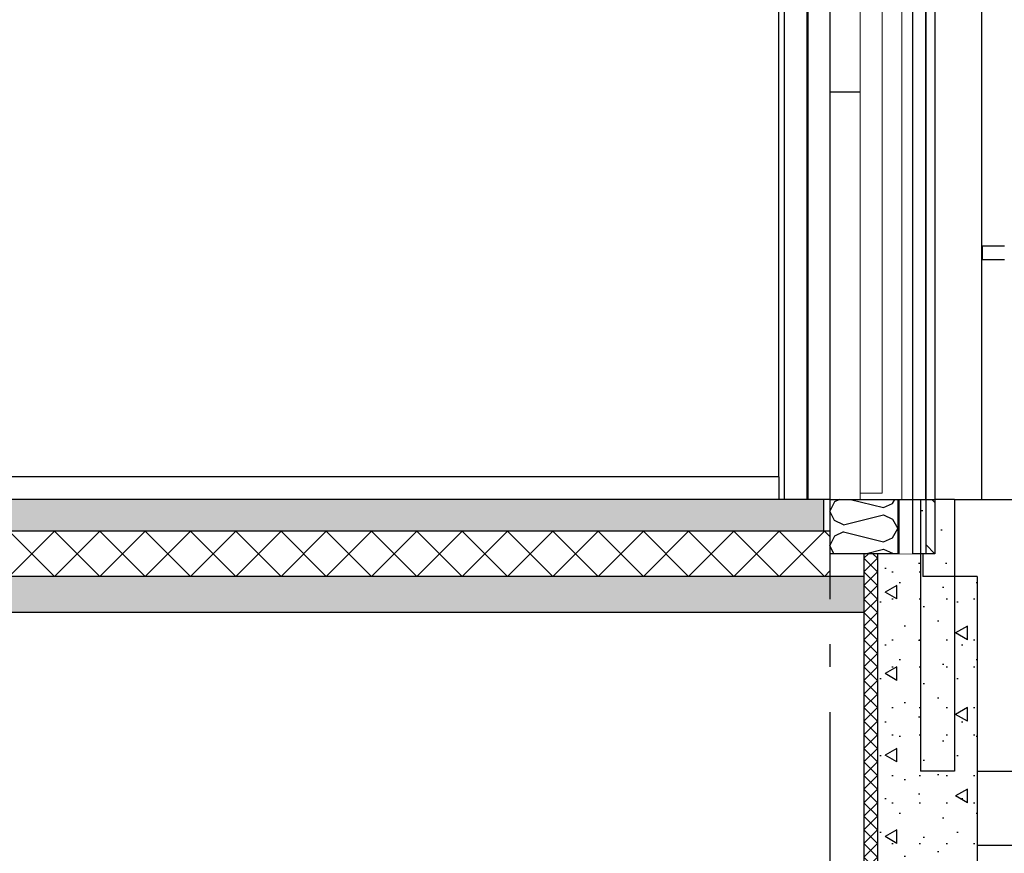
# Model space of a CAD drawing. Header units: millimetres. Extents: x -8544 to 51179, y -2070 to 13050.
# Tile 153 of 168: x 42023 to 44197, y 3038 to 4880. Entities that reach past the tile are written whole.
import ezdxf
from ezdxf.enums import TextEntityAlignment as Align

# ---------------------------------------------------------------- set-up
doc = ezdxf.new("R2010")
doc.units = ezdxf.units.MM
doc.header["$LTSCALE"] = 0.5
doc.header["$MEASUREMENT"] = 0
for name, pattern in [('Akselinje', [1500, 1000, -200, 100, -200]), ('PLINE', [0]), ('Wipeout_Contour', [2000, 0, -2000])]:
    doc.linetypes.add(name, pattern=pattern)
for name, color, linetype in [('0(Nye konstruksjoner)', 7, 'Continuous'), ('216- Direkte fundamentering', 7, 'Continuous'), ('216- Direkte fundamentering (Skravur)', 7, 'Continuous'), ('216- Direkte fundamentering (Skravur)(Nye konstruksjoner)', 7, 'Continuous'), ('216- Direkte fundamentering(Nye konstruksjoner)', 7, 'Continuous'), ('231- Bærende yttervegger', 7, 'Continuous'), ('231- Bærende yttervegger (Skravur)', 7, 'Continuous'), ('235- Utvendig kledning og overflate (Skravur)(Nye konstruksjoner)', 7, 'Continuous'), ('235- Utvendig kledning og overflate(Nye konstruksjoner)', 7, 'Continuous'), ('252- Gulv på grunn_ bunnplate', 7, 'Continuous'), ('252- Gulv på grunn_ bunnplate (Skravur)', 7, 'Continuous'), ('252- Gulv på grunn_ bunnplate(Nye konstruksjoner)', 7, 'Continuous'), ('255- Gulvoverflate(Nye konstruksjoner)', 7, 'Continuous'), ('265- Gesimser_ takrenner og nedløp(Nye konstruksjoner)', 7, 'Continuous'), ('82-- Modullinjer', 7, 'Continuous')]:
    doc.layers.add(name, color=color, linetype=linetype)
doc.layers.add('234- Vinduer_ dører_ porter(Nye konstruksjoner)', color=7, linetype='Continuous', lineweight=0)
doc.layers.add('244- Vinduer_ dører_ foldevegger(Nye konstruksjoner)', color=7, linetype='Continuous', lineweight=0)
doc.styles.add('GENERATED_STYLE_1', font='arial.ttf')
pattern_1 = [(0, (0, 0), (0, 311.7692), [30, -150]), (0, (90, 155.9), (0, 311.7692), [30, -150]), (60, (0, 0), (-270, 155.8846), [30, -150]), (60, (180, 0), (-270, 155.8846), [30, -150]), (120, (30, 0), (270, 155.8846), [30, -150]), (120, (210, 0), (270, 155.8846), [30, -150]), (0, (0, 30), (0, 60), [0, -60, 0, -90]), (45, (30, 30), (-42.42641, 42.42641), [0, -45, 0, -75])]

# ---------------------------------------------------------------- blocks, each defined once
blk = doc.blocks.new('*X2')
at = {"layer": '216- Direkte fundamentering (Skravur)', "linetype": 'PLINE'}
for p, q in [((43896.9, 3700), (43886.9, 3690)), ((43916.9, 3690), (43906.9, 3700)), ((43916.9, 3660), (43886.9, 3690)), ((43916.9, 3690), (43886.9, 3660)), ((43916.9, 3630), (43886.9, 3660)), ((43916.9, 3660), (43886.9, 3630)), ((43916.9, 3600), (43886.9, 3630)), ((43916.9, 3630), (43886.9, 3600)), ((43916.9, 3570), (43886.9, 3600)), ((43916.9, 3600), (43886.9, 3570)), ((43916.9, 3540), (43886.9, 3570)), ((43916.9, 3570), (43886.9, 3540)), ((43916.9, 3510), (43886.9, 3540)), ((43916.9, 3540), (43886.9, 3510)), ((43916.9, 3480), (43886.9, 3510)), ((43916.9, 3510), (43886.9, 3480)), ((43916.9, 3450), (43886.9, 3480)), ((43916.9, 3480), (43886.9, 3450)), ((43916.9, 3420), (43886.9, 3450)), ((43916.9, 3450), (43886.9, 3420)), ((43916.9, 3390), (43886.9, 3420)), ((43916.9, 3420), (43886.9, 3390)), ((43916.9, 3360), (43886.9, 3390)), ((43916.9, 3390), (43886.9, 3360)), ((43916.9, 3330), (43886.9, 3360)), ((43916.9, 3360), (43886.9, 3330)), ((43916.9, 3300), (43886.9, 3330)), ((43916.9, 3330), (43886.9, 3300)), ((43916.9, 3270), (43886.9, 3300)), ((43916.9, 3300), (43886.9, 3270)), ((43916.9, 3240), (43886.9, 3270)), ((43916.9, 3270), (43886.9, 3240)), ((43916.9, 3210), (43886.9, 3240)), ((43916.9, 3240), (43886.9, 3210)), ((43916.9, 3180), (43886.9, 3210)), ((43916.9, 3210), (43886.9, 3180)), ((43916.9, 3150), (43886.9, 3180)), ((43916.9, 3180), (43886.9, 3150)), ((43916.9, 3120), (43886.9, 3150)), ((43916.9, 3150), (43886.9, 3120)), ((43916.9, 3090), (43886.9, 3120)), ((43916.9, 3120), (43886.9, 3090)), ((43916.9, 3060), (43886.9, 3090)), ((43916.9, 3090), (43886.9, 3060)), ((43916.9, 3030), (43886.9, 3060)), ((43916.9, 3060), (43886.9, 3030)), ((43916.9, 3000), (43886.9, 3030)), ((43916.9, 3030), (43886.9, 3000)), ((43916.9, 2970), (43886.9, 3000)), ((43916.9, 3000), (43886.9, 2970)), ((43916.9, 2940), (43886.9, 2970)), ((43916.9, 2970), (43886.9, 2940)), ((43916.9, 2910), (43886.9, 2940)), ((43916.9, 2940), (43886.9, 2910)), ((43916.9, 2880), (43886.9, 2910)), ((43916.9, 2910), (43886.9, 2880)), ((43916.9, 2850), (43886.9, 2880)), ((43916.9, 2880), (43886.9, 2850)), ((43916.9, 2820), (43886.9, 2850)), ((43916.9, 2850), (43886.9, 2820)), ((43916.9, 2790), (43886.9, 2820)), ((43916.9, 2820), (43886.9, 2790)), ((43916.9, 2760), (43886.9, 2790)), ((43916.9, 2790), (43886.9, 2760)), ((43916.9, 2730), (43886.9, 2760)), ((43916.9, 2760), (43886.9, 2730)), ((43916.9, 2700), (43886.9, 2730)), ((43916.9, 2730), (43886.9, 2700)), ((43916.9, 2670), (43886.9, 2700)), ((43916.9, 2700), (43886.9, 2670)), ((43916.9, 2640), (43886.9, 2670)), ((43916.9, 2670), (43886.9, 2640)), ((43916.9, 2610), (43886.9, 2640)), ((43916.9, 2640), (43886.9, 2610)), ((43916.9, 2580), (43886.9, 2610)), ((43916.9, 2610), (43886.9, 2580)), ((43916.9, 2550), (43886.9, 2580)), ((43916.9, 2580), (43886.9, 2550)), ((43916.9, 2520), (43886.9, 2550)), ((43916.9, 2550), (43886.9, 2520)), ((43916.9, 2490), (43886.9, 2520)), ((43916.9, 2520), (43886.9, 2490)), ((43916.9, 2460), (43886.9, 2490)), ((43916.9, 2490), (43886.9, 2460)), ((43916.9, 2430), (43886.9, 2460)), ((43916.9, 2460), (43886.9, 2430)), ((43916.9, 2400), (43886.9, 2430)), ((43916.9, 2430), (43886.9, 2400)), ((43916.9, 2370), (43886.9, 2400)), ((43916.9, 2400), (43886.9, 2370)), ((43906.9, 2350), (43886.9, 2370)), ((43916.9, 2370), (43896.9, 2350))]:
    blk.add_line(p, q, dxfattribs=at)
blk = doc.blocks.new('*X12')
at = {"layer": '231- Bærende yttervegger (Skravur)', "linetype": 'PLINE'}
for p, q in [((43821.7, 3814.7), (43811.9, 3793.9)), ((43833.4, 3820), (43821.7, 3814.7)), ((43857.7, 3820), (43930, 3801.9)), ((43930, 3801.9), (43950.4, 3811.2)), ((43950.4, 3811.2), (43955.3, 3820)), ((43821.7, 3773.2), (43811.9, 3793.9)), ((43842.1, 3764), (43930, 3786)), ((43930, 3786), (43950.4, 3776.7)), ((43842.1, 3764), (43821.7, 3773.2)), ((43950.4, 3776.7), (43961.9, 3756)), ((43842.1, 3748), (43821.7, 3738.8)), ((43842.1, 3748), (43930, 3726)), ((43950.4, 3735.3), (43961.9, 3756)), ((43821.7, 3738.8), (43811.9, 3718.1)), ((43820.5, 3700), (43811.9, 3718.1)), ((43930, 3726), (43950.4, 3735.3)), ((43889.6, 3700), (43930, 3710.1)), ((43930, 3710.1), (43950.4, 3700.9)), ((43950.4, 3700.9), (43950.8, 3700))]:
    blk.add_line(p, q, dxfattribs=at)
blk = doc.blocks.new('*X18')
at = {"layer": '252- Gulv på grunn_ bunnplate (Skravur)', "linetype": 'PLINE'}
for p, q in [((42000, 3650), (42100, 3750)), ((42100, 3650), (42000, 3750)), ((42100, 3650), (42200, 3750)), ((42200, 3650), (42100, 3750)), ((42200, 3650), (42300, 3750)), ((42300, 3650), (42200, 3750)), ((42300, 3650), (42400, 3750)), ((42400, 3650), (42300, 3750)), ((42400, 3650), (42500, 3750)), ((42500, 3650), (42400, 3750)), ((42500, 3650), (42600, 3750)), ((42600, 3650), (42500, 3750)), ((42600, 3650), (42700, 3750)), ((42700, 3650), (42600, 3750)), ((42700, 3650), (42800, 3750)), ((42800, 3650), (42700, 3750)), ((42800, 3650), (42900, 3750)), ((42900, 3650), (42800, 3750)), ((42900, 3650), (43000, 3750)), ((43000, 3650), (42900, 3750)), ((43000, 3650), (43100, 3750)), ((43100, 3650), (43000, 3750)), ((43100, 3650), (43200, 3750)), ((43200, 3650), (43100, 3750)), ((43200, 3650), (43300, 3750)), ((43300, 3650), (43200, 3750)), ((43300, 3650), (43400, 3750)), ((43400, 3650), (43300, 3750)), ((43400, 3650), (43500, 3750)), ((43500, 3650), (43400, 3750)), ((43500, 3650), (43600, 3750)), ((43600, 3650), (43500, 3750)), ((43600, 3650), (43700, 3750)), ((43700, 3650), (43600, 3750)), ((43700, 3650), (43800, 3750)), ((43800, 3650), (43700, 3750)), ((43811.9, 3738.1), (43800, 3750)), ((43800, 3650), (43811.9, 3661.9))]:
    blk.add_line(p, q, dxfattribs=at)
blk = doc.blocks.new('Standard grid marker[15]', base_point=(43811.9, 12550))
at = {"layer": '82-- Modullinjer', "linetype": 'Akselinje'}
blk.add_line((43811.9, 12350), (43811.9, 1550), dxfattribs=at)
at = {"layer": '82-- Modullinjer', "style": 'GENERATED_STYLE_1'}
for tag, p in [('AC_MarkerText_1_0', (43811.9, 12887.5)), ('AC_MarkerText_1_1', (43811.9, 1187.5))]:
    blk.add_attdef(tag, text='', height=175, rotation=360, dxfattribs=at).set_placement(p, align=Align.TOP_CENTER)

msp = doc.modelspace()

# ---------------------------------------------------------------- hatches: boundary and pattern name
at = {"layer": '216- Direkte fundamentering (Skravur)', "linetype": 'Continuous'}
h = msp.add_hatch(dxfattribs=at)
h.set_pattern_fill('Betong_strukturell', color=256, style=0, pattern_type=2)
h.set_pattern_definition([(90, (0, 0), (-311.7692, 0), [30, -150]), (90, (-155.9, 90), (-311.7692, 0), [30, -150]), (150, (0, 0), (155.8846, 270), [30, -150]), (150, (1e-14, 180), (155.8846, 270), [30, -150]), (210, (2e-15, 30), (-155.8846, 270), [30, -150]), (210, (1e-14, 210), (-155.8846, 270), [30, -150]), (90, (-30, 2e-15), (-60, 0), [0, -60, 0, -90]), (135, (-30, 30), (42.42641, 42.42641), [0, -45, 0, -75])])
h.paths.add_polyline_path([(44016.9, 3700), (43916.9, 3700), (43916.9, 2350), (44136.9, 2350), (44136.9, 3650), (44016.9, 3650)])
at = {"layer": '216- Direkte fundamentering (Skravur)(Nye konstruksjoner)', "linetype": 'Continuous'}
h = msp.add_hatch(dxfattribs=at)
h.set_pattern_fill('Betong_strukturell', color=256, style=0, pattern_type=2)
h.set_pattern_definition(pattern_1)
h.paths.add_polyline_path([(44023.9, 3820), (44011.9, 3820), (44011.9, 3700), (44016.9, 3700), (44016.9, 3650), (44086.9, 3650), (44086.9, 3820), (44043.9, 3820), (44043.9, 3700), (44023.9, 3700)])
at = {"layer": '235- Utvendig kledning og overflate (Skravur)(Nye konstruksjoner)', "linetype": 'Continuous'}
h = msp.add_hatch(dxfattribs=at)
h.set_pattern_fill('Prikker_tett', color=256, style=0, pattern_type=2)
h.set_pattern_definition([(0, (0, 0), (0, 43.30127), [0, -25]), (0, (12.5, 21.65), (0, 43.30127), [0, -25])])
h.paths.add_polyline_path([(43963.9, 3700), (43963.9, 3820), (43961.9, 3820), (43961.9, 3700)])
h = msp.add_hatch(dxfattribs=at)
h.set_pattern_fill('Skrålinjer_2', color=256, style=0, pattern_type=2)
h.set_pattern_definition([(315, (0, 0), (56.56854, 56.56854), [80, 0])])
h.paths.add_polyline_path([(44043.9, 3700), (44043.9, 3820), (44023.9, 3820), (44023.9, 3700)])
at = {"layer": '252- Gulv på grunn_ bunnplate (Skravur)', "linetype": 'Continuous'}
h = msp.add_hatch(dxfattribs=at)
h.set_pattern_fill('Betong_strukturell', color=256, style=0, pattern_type=2)
h.set_pattern_definition(pattern_1)
h.paths.add_polyline_path([(12116.9, 3750), (43797.4, 3750), (43797.4, 3820), (12116.9, 3820)])
h = msp.add_hatch(dxfattribs=at)
h.set_pattern_fill('Betong_strukturell', color=256, style=0, pattern_type=2)
h.set_pattern_definition(pattern_1)
h.paths.add_polyline_path([(25966.9, 3650), (25966.9, 3570), (43886.9, 3570), (43886.9, 3650)])

# ---------------------------------------------------------------- linework, layer by layer
at = {"layer": '0(Nye konstruksjoner)', "linetype": 'PLINE'}
for p, q in [((43699.4, 3870), (43699.4, 6130)), ((43711.9, 3820), (43711.9, 6130)), ((43761.9, 3820), (43761.9, 6130)), ((43763.9, 3820), (43763.9, 6130)), ((43811.9, 6130), (43811.9, 4720)), ((44023.9, 6130), (44023.9, 3820)), ((44043.9, 6130), (44043.9, 3820)), ((43811.9, 4720), (43878.9, 4720)), ((43811.9, 4720), (43811.9, 3820)), ((43811.9, 3820), (43797.4, 3820))]:
    msp.add_line(p, q, dxfattribs=at)
at = {"layer": '0(Nye konstruksjoner)', "linetype": 'PLINE', "flags": 128}
msp.add_lwpolyline([(43811.9, 3820), (43878.9, 3820), (43926.9, 3820), (43961.9, 3820)], dxfattribs=at)
at = {"layer": '216- Direkte fundamentering', "linetype": 'PLINE'}
for p, q in [((43886.9, 3700), (43886.9, 3650)), ((43916.9, 3700), (43916.9, 2350)), ((44016.9, 3700), (44016.9, 3650)), ((44136.9, 3650), (44016.9, 3650)), ((44136.9, 3650), (44136.9, 2350)), ((43886.9, 3570), (43886.9, 2350))]:
    msp.add_line(p, q, dxfattribs=at)
at = {"layer": '216- Direkte fundamentering', "linetype": 'PLINE', "flags": 128}
msp.add_lwpolyline([(44016.9, 3700), (43993.9, 3700), (43963.9, 3700), (43961.9, 3700)], dxfattribs=at)
at = {"layer": '216- Direkte fundamentering(Nye konstruksjoner)', "linetype": 'PLINE'}
for p, q in [((44011.9, 3820), (44011.9, 3220)), ((44086.9, 3820), (44043.9, 3820)), ((44086.9, 3820), (45086.9, 3820)), ((44086.9, 3820), (44086.9, 3220)), ((44086.9, 3220), (44011.9, 3220)), ((44136.9, 3220), (45086.9, 3220))]:
    msp.add_line(p, q, dxfattribs=at)
at = {"layer": '231- Bærende yttervegger', "linetype": 'PLINE'}
for p, q in [((43811.9, 4720), (43811.9, 3820)), ((43811.9, 3820), (43811.9, 3750)), ((43961.9, 3820), (43961.9, 3700)), ((43811.9, 3750), (43811.9, 3700)), ((43886.9, 3700), (43811.9, 3700))]:
    msp.add_line(p, q, dxfattribs=at)
at = {"layer": '231- Bærende yttervegger', "linetype": 'PLINE', "flags": 128}
msp.add_lwpolyline([(43961.9, 3700), (43916.9, 3700), (43886.9, 3700)], dxfattribs=at)
at = {"layer": '234- Vinduer_ dører_ porter(Nye konstruksjoner)', "linetype": 'PLINE'}
for p, q in [((43926.9, 6060), (43926.9, 3834)), ((43878.9, 3834), (43878.9, 3820)), ((43926.9, 3834), (43878.9, 3834))]:
    msp.add_line(p, q, dxfattribs=at)
at = {"layer": '234- Vinduer_ dører_ porter(Nye konstruksjoner)', "linetype": 'PLINE', "flags": 128}
msp.add_lwpolyline([(43970.9, 6130), (43970.9, 6072), (43970.9, 3820)], dxfattribs=at)
at = {"layer": '235- Utvendig kledning og overflate(Nye konstruksjoner)', "linetype": 'PLINE'}
for p, q in [((44023.9, 3820), (44023.9, 6130)), ((44023.9, 3820), (44023.9, 3700)), ((44043.9, 3820), (44043.9, 3700))]:
    msp.add_line(p, q, dxfattribs=at)
at = {"layer": '235- Utvendig kledning og overflate(Nye konstruksjoner)', "linetype": 'PLINE', "flags": 128}
msp.add_lwpolyline([(44043.9, 3700), (44023.9, 3700), (44016.9, 3700)], dxfattribs=at)
at = {"layer": '244- Vinduer_ dører_ foldevegger(Nye konstruksjoner)', "linetype": 'PLINE'}
msp.add_line((43878.9, 3834), (43878.9, 6060), dxfattribs=at)
at = {"layer": '252- Gulv på grunn_ bunnplate', "linetype": 'PLINE'}
for p, q in [((43699.4, 3820), (40961.9, 3820)), ((43797.4, 3820), (43699.4, 3820)), ((43797.4, 3820), (43797.4, 3750)), ((43797.4, 3750), (25966.9, 3750)), ((43811.9, 3750), (43797.4, 3750)), ((43811.9, 3700), (43811.9, 3650)), ((43811.9, 3650), (25966.9, 3650)), ((43886.9, 3650), (43811.9, 3650)), ((43886.9, 3650), (43886.9, 3570)), ((43886.9, 3570), (12166.9, 3570))]:
    msp.add_line(p, q, dxfattribs=at)
at = {"layer": '252- Gulv på grunn_ bunnplate(Nye konstruksjoner)', "linetype": 'PLINE'}
msp.add_line((44136.9, 3056.6), (45811.9, 3056.6), dxfattribs=at)
at = {"layer": '255- Gulvoverflate(Nye konstruksjoner)', "linetype": 'PLINE'}
for q in [(40961.9, 3870), (43699.4, 3820)]:
    msp.add_line((43699.4, 3870), q, dxfattribs=at)
at = {"layer": '265- Gesimser_ takrenner og nedløp(Nye konstruksjoner)', "linetype": 'PLINE'}
for p, q in [((44146.9, 6341.5), (44146.9, 3820)), ((44147, 4380), (44149, 4380)), ((44147, 4350), (44147, 4380)), ((44149, 4380), (44197, 4380)), ((44149, 4350), (44149, 4380)), ((44147, 4350), (44149, 4350)), ((44149, 4350), (44197, 4350))]:
    msp.add_line(p, q, dxfattribs=at)

# ---------------------------------------------------------------- block references
at = {"layer": '216- Direkte fundamentering'}
msp.add_blockref('*X2', (0, 0), dxfattribs=at)
at = {"layer": '231- Bærende yttervegger'}
msp.add_blockref('*X12', (0, 0), dxfattribs=at)
at = {"layer": '252- Gulv på grunn_ bunnplate'}
msp.add_blockref('*X18', (0, 0), dxfattribs=at)

# ---------------------------------------------------------------- next in the draw order: wipeouts: each hides what was drawn before it
at = {"linetype": 'Wipeout_Contour', "ltscale": 176557.628101}
msp.add_wipeout([(43993.9, 3700), (43993.9, 3820), (43963.9, 3820), (43963.9, 3700)], dxfattribs=at).dxf.layer = '235- Utvendig kledning og overflate (Skravur)(Nye konstruksjoner)'

# ---------------------------------------------------------------- next in the draw order: linework, layer by layer
at = {"layer": '0(Nye konstruksjoner)', "linetype": 'PLINE'}
msp.add_line((43993.9, 6130), (43993.9, 3820), dxfattribs=at)
at = {"layer": '0(Nye konstruksjoner)', "linetype": 'PLINE', "flags": 128}
msp.add_lwpolyline([(43961.9, 3820), (43963.9, 3820), (43970.9, 3820), (43993.9, 3820), (44011.9, 3820), (44023.9, 3820), (44043.9, 3820)], dxfattribs=at)
at = {"layer": '235- Utvendig kledning og overflate(Nye konstruksjoner)', "linetype": 'PLINE'}
for p, q in [((43963.9, 3820), (43963.9, 3700)), ((43993.9, 3820), (43993.9, 3700))]:
    msp.add_line(p, q, dxfattribs=at)

# ---------------------------------------------------------------- next in the draw order: block references
at = {"layer": '82-- Modullinjer', "linetype": 'PLINE'}
msp.add_blockref('Standard grid marker[15]', (43811.9, 12550), dxfattribs=at)

doc.saveas('drawing.dxf')
